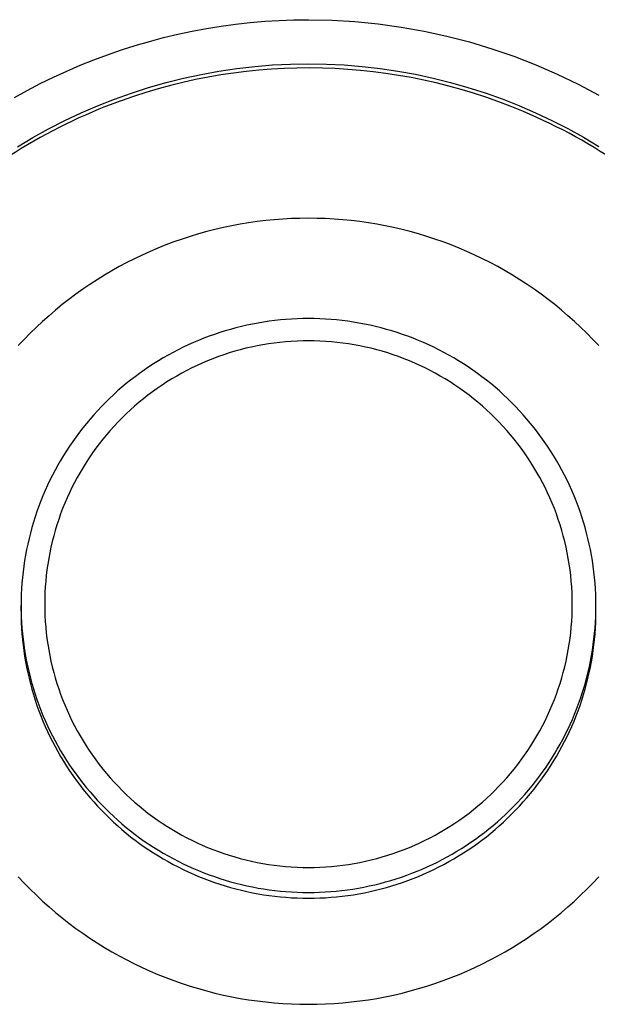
# Model space of a CAD drawing. Header units: millimetres. Extents: x 6 to 204, y 6 to 291.
# Tile 33 of 43: x 130.26 to 135.15, y 214.98 to 223.31. Entities that reach past the tile are written whole.
import ezdxf

# ---------------------------------------------------------------- set-up
doc = ezdxf.new("R2010")
doc.units = ezdxf.units.MM
doc.header["$LTSCALE"] = 19.36
doc.layers.get('0').update_dxf_attribs({"linetype": 'CONTINUOUS'})
doc.layers.add('02___PRT_ALL_AXES', color=7, linetype='CONTINUOUS')

msp = doc.modelspace()

# ---------------------------------------------------------------- linework, layer by layer
at = {"color": 7}
for p, q in [((132.3372, 223.2986), (132.4609, 223.3062)), ((132.4609, 223.3062), (132.5846, 223.3108)), ((132.5846, 223.3108), (132.7083, 223.3123)), ((132.7083, 223.3123), (132.9045, 223.3084)), ((132.9045, 223.3084), (133.1008, 223.2967)), ((131.723, 223.215), (131.845, 223.2377)), ((131.845, 223.2377), (131.9675, 223.2575)), ((131.9675, 223.2575), (132.0904, 223.2742)), ((132.0904, 223.2742), (132.2137, 223.2879)), ((132.2137, 223.2879), (132.3372, 223.2986)), ((133.1008, 223.2967), (133.2969, 223.2773)), ((133.2969, 223.2773), (133.4923, 223.2502)), ((133.4923, 223.2502), (133.6867, 223.2155)), ((131.361, 223.1289), (131.4809, 223.1605)), ((131.4809, 223.1605), (131.6016, 223.1893)), ((131.6016, 223.1893), (131.723, 223.215)), ((133.6867, 223.2155), (133.8798, 223.1734)), ((133.8798, 223.1734), (134.0712, 223.1238)), ((131.0066, 223.0162), (131.1238, 223.0566)), ((131.1238, 223.0566), (131.2419, 223.0942)), ((131.2419, 223.0942), (131.361, 223.1289)), ((134.0712, 223.1238), (134.2605, 223.0667)), ((134.2605, 223.0667), (134.4475, 223.0024)), ((130.7754, 222.9267), (130.8904, 222.9728)), ((130.8904, 222.9728), (131.0066, 223.0162)), ((134.4475, 223.0024), (134.6317, 222.9307)), ((130.6615, 222.8777), (130.7754, 222.9267)), ((131.95, 222.8767), (132.101, 222.8991)), ((132.101, 222.8991), (132.2525, 222.9167)), ((132.2525, 222.9167), (132.4043, 222.9292)), ((132.4043, 222.9292), (132.5562, 222.9368)), ((132.5562, 222.9368), (132.708, 222.9393)), ((132.708, 222.9393), (132.8594, 222.9368)), ((132.8594, 222.9368), (133.011, 222.9293)), ((133.011, 222.9293), (133.1624, 222.9168)), ((133.1624, 222.9168), (133.3135, 222.8994)), ((133.3135, 222.8994), (133.4641, 222.877)), ((134.6317, 222.9307), (134.8128, 222.8519)), ((130.4375, 222.7714), (130.5489, 222.8259)), ((130.5489, 222.8259), (130.6615, 222.8777)), ((131.5017, 222.7801), (131.6501, 222.8171)), ((131.6501, 222.8171), (131.7996, 222.8493)), ((131.7996, 222.8493), (131.95, 222.8767)), ((133.4641, 222.877), (133.6141, 222.8498)), ((133.6141, 222.8498), (133.7632, 222.8177)), ((133.7632, 222.8177), (133.9113, 222.7809)), ((134.8128, 222.8519), (134.9907, 222.766)), ((130.3276, 222.7141), (130.4375, 222.7714)), ((131.2088, 222.6916), (131.3546, 222.7382)), ((131.3546, 222.7382), (131.5017, 222.7801)), ((133.9113, 222.7809), (134.0581, 222.7392)), ((134.0581, 222.7392), (134.2035, 222.6928)), ((134.9907, 222.766), (135.1649, 222.6732)), ((130.2191, 222.6542), (130.3276, 222.7141)), ((130.9225, 222.5841), (131.0647, 222.6402)), ((131.0647, 222.6402), (131.2088, 222.6916)), ((134.2035, 222.6928), (134.3473, 222.6416)), ((134.3473, 222.6416), (134.4892, 222.5858)), ((130.7822, 222.5233), (130.9225, 222.5841)), ((134.4892, 222.5858), (134.6292, 222.5252)), ((130.6441, 222.458), (130.7822, 222.5233)), ((134.6292, 222.5252), (134.767, 222.4602)), ((130.5082, 222.3881), (130.6441, 222.458)), ((134.767, 222.4602), (134.9026, 222.3906)), ((134.9026, 222.3906), (135.0358, 222.3167)), ((130.2438, 222.2353), (130.3747, 222.3139)), ((130.3747, 222.3139), (130.5082, 222.3881)), ((135.0358, 222.3167), (135.1665, 222.2384)), ((132.0583, 221.5675), (131.9872, 221.5526)), ((132.1297, 221.5808), (132.0583, 221.5675)), ((132.2014, 221.5926), (132.1297, 221.5808)), ((132.2733, 221.6029), (132.2014, 221.5926)), ((132.3454, 221.6115), (132.2733, 221.6029)), ((132.4177, 221.6187), (132.3454, 221.6115)), ((132.4902, 221.6242), (132.4177, 221.6187)), ((132.5627, 221.6281), (132.4902, 221.6242)), ((132.6353, 221.6305), (132.5627, 221.6281)), ((132.708, 221.6313), (132.6353, 221.6305)), ((132.7806, 221.6305), (132.708, 221.6313)), ((132.8533, 221.6281), (132.7806, 221.6305)), ((132.9258, 221.6242), (132.8533, 221.6281)), ((132.9982, 221.6187), (132.9258, 221.6242)), ((133.0705, 221.6115), (132.9982, 221.6187)), ((133.1427, 221.6029), (133.0705, 221.6115)), ((133.2146, 221.5926), (133.1427, 221.6029)), ((133.2863, 221.5808), (133.2146, 221.5926)), ((133.3577, 221.5675), (133.2863, 221.5808)), ((133.4288, 221.5526), (133.3577, 221.5675)), ((131.7065, 221.4776), (131.6374, 221.455)), ((131.776, 221.4986), (131.7065, 221.4776)), ((131.846, 221.5181), (131.776, 221.4986)), ((131.9164, 221.5361), (131.846, 221.5181)), ((131.9872, 221.5526), (131.9164, 221.5361)), ((133.4996, 221.5361), (133.4288, 221.5526)), ((133.57, 221.5181), (133.4996, 221.5361)), ((133.64, 221.4986), (133.57, 221.5181)), ((133.7095, 221.4776), (133.64, 221.4986)), ((133.7786, 221.455), (133.7095, 221.4776)), ((131.5008, 221.4055), (131.4334, 221.3785)), ((131.5689, 221.431), (131.5008, 221.4055)), ((131.6374, 221.455), (131.5689, 221.431)), ((133.8471, 221.431), (133.7786, 221.455)), ((133.9151, 221.4055), (133.8471, 221.431)), ((133.9826, 221.3785), (133.9151, 221.4055)), ((131.3003, 221.3201), (131.2348, 221.2887)), ((131.3665, 221.35), (131.3003, 221.3201)), ((131.4334, 221.3785), (131.3665, 221.35)), ((134.0494, 221.35), (133.9826, 221.3785)), ((134.1156, 221.3201), (134.0494, 221.35)), ((134.1812, 221.2887), (134.1156, 221.3201)), ((131.17, 221.2559), (131.1058, 221.2218)), ((131.2348, 221.2887), (131.17, 221.2559)), ((134.246, 221.2559), (134.1812, 221.2887)), ((134.3101, 221.2218), (134.246, 221.2559)), ((130.9799, 221.1493), (130.9182, 221.111)), ((131.0425, 221.1862), (130.9799, 221.1493)), ((131.1058, 221.2218), (131.0425, 221.1862)), ((134.3735, 221.1862), (134.3101, 221.2218)), ((134.4361, 221.1493), (134.3735, 221.1862)), ((134.4978, 221.111), (134.4361, 221.1493)), ((130.8573, 221.0714), (130.7973, 221.0304)), ((130.9182, 221.111), (130.8573, 221.0714)), ((134.5587, 221.0714), (134.4978, 221.111)), ((134.6187, 221.0304), (134.5587, 221.0714)), ((130.7382, 220.9882), (130.68, 220.9447)), ((130.7973, 221.0304), (130.7382, 220.9882)), ((134.6778, 220.9882), (134.6187, 221.0304)), ((134.736, 220.9447), (134.6778, 220.9882)), ((130.6228, 220.8999), (130.5665, 220.8539)), ((130.68, 220.9447), (130.6228, 220.8999)), ((134.7932, 220.8999), (134.736, 220.9447)), ((134.8494, 220.8539), (134.7932, 220.8999)), ((130.5113, 220.8066), (130.4572, 220.7582)), ((130.5665, 220.8539), (130.5113, 220.8066)), ((134.9046, 220.8066), (134.8494, 220.8539)), ((134.9588, 220.7582), (134.9046, 220.8066)), ((130.4572, 220.7582), (130.4041, 220.7086)), ((132.1869, 220.7255), (132.1404, 220.7148)), ((132.2337, 220.7353), (132.1869, 220.7255)), ((132.2806, 220.7441), (132.2337, 220.7353)), ((132.3277, 220.752), (132.2806, 220.7441)), ((132.375, 220.759), (132.3277, 220.752)), ((132.4223, 220.765), (132.375, 220.759)), ((132.4698, 220.7702), (132.4223, 220.765)), ((132.5174, 220.7744), (132.4698, 220.7702)), ((132.565, 220.7776), (132.5174, 220.7744)), ((132.6126, 220.78), (132.565, 220.7776)), ((132.6603, 220.7814), (132.6126, 220.78)), ((132.708, 220.7819), (132.6603, 220.7814)), ((132.7557, 220.7814), (132.708, 220.7819)), ((132.8033, 220.78), (132.7557, 220.7814)), ((132.851, 220.7776), (132.8033, 220.78)), ((132.8986, 220.7744), (132.851, 220.7776)), ((132.9462, 220.7702), (132.8986, 220.7744)), ((132.9937, 220.765), (132.9462, 220.7702)), ((133.041, 220.759), (132.9937, 220.765)), ((133.0883, 220.752), (133.041, 220.759)), ((133.1354, 220.7441), (133.0883, 220.752)), ((133.1823, 220.7353), (133.1354, 220.7441)), ((133.2291, 220.7255), (133.1823, 220.7353)), ((133.2756, 220.7148), (133.2291, 220.7255)), ((135.0119, 220.7086), (134.9588, 220.7582)), ((130.3521, 220.6579), (130.3012, 220.606)), ((130.4041, 220.7086), (130.3521, 220.6579)), ((131.9113, 220.648), (131.8664, 220.6319)), ((131.9566, 220.6631), (131.9113, 220.648)), ((132.0022, 220.6774), (131.9566, 220.6631)), ((132.048, 220.6908), (132.0022, 220.6774)), ((132.0941, 220.7033), (132.048, 220.6908)), ((132.1404, 220.7148), (132.0941, 220.7033)), ((133.3219, 220.7033), (133.2756, 220.7148)), ((133.368, 220.6908), (133.3219, 220.7033)), ((133.4138, 220.6774), (133.368, 220.6908)), ((133.4594, 220.6631), (133.4138, 220.6774)), ((133.5046, 220.648), (133.4594, 220.6631)), ((133.5496, 220.6319), (133.5046, 220.648)), ((135.0639, 220.6579), (135.0119, 220.7086)), ((135.1148, 220.606), (135.0639, 220.6579)), ((130.3012, 220.606), (130.2514, 220.5531)), ((131.69, 220.559), (131.6468, 220.5387)), ((131.7335, 220.5786), (131.69, 220.559)), ((131.7775, 220.5972), (131.7335, 220.5786)), ((131.8218, 220.615), (131.7775, 220.5972)), ((131.8664, 220.6319), (131.8218, 220.615)), ((132.3205, 220.5602), (132.2727, 220.5512)), ((132.3686, 220.5681), (132.3205, 220.5602)), ((132.4168, 220.575), (132.3686, 220.5681)), ((132.4652, 220.5808), (132.4168, 220.575)), ((132.5136, 220.5855), (132.4652, 220.5808)), ((132.5622, 220.5892), (132.5136, 220.5855)), ((132.6108, 220.5919), (132.5622, 220.5892)), ((132.6594, 220.5935), (132.6108, 220.5919)), ((132.708, 220.594), (132.6594, 220.5935)), ((132.7566, 220.5935), (132.708, 220.594)), ((132.8052, 220.5919), (132.7566, 220.5935)), ((132.8538, 220.5892), (132.8052, 220.5919)), ((132.9023, 220.5855), (132.8538, 220.5892)), ((132.9508, 220.5808), (132.9023, 220.5855)), ((132.9992, 220.575), (132.9508, 220.5808)), ((133.0474, 220.5681), (132.9992, 220.575)), ((133.0954, 220.5602), (133.0474, 220.5681)), ((133.1433, 220.5512), (133.0954, 220.5602)), ((133.5942, 220.615), (133.5496, 220.6319)), ((133.6385, 220.5972), (133.5942, 220.615)), ((133.6824, 220.5786), (133.6385, 220.5972)), ((133.726, 220.559), (133.6824, 220.5786)), ((133.7692, 220.5387), (133.726, 220.559)), ((135.1645, 220.5531), (135.1148, 220.606)), ((131.5198, 220.4725), (131.4783, 220.4489)), ((131.5617, 220.4954), (131.5198, 220.4725)), ((131.604, 220.5175), (131.5617, 220.4954)), ((131.6468, 220.5387), (131.604, 220.5175)), ((131.9907, 220.4759), (131.9448, 220.4598)), ((132.037, 220.491), (131.9907, 220.4759)), ((132.0835, 220.5051), (132.037, 220.491)), ((132.1304, 220.5182), (132.0835, 220.5051)), ((132.1776, 220.5302), (132.1304, 220.5182)), ((132.225, 220.5412), (132.1776, 220.5302)), ((132.2727, 220.5512), (132.225, 220.5412)), ((133.191, 220.5412), (133.1433, 220.5512)), ((133.2384, 220.5302), (133.191, 220.5412)), ((133.2855, 220.5182), (133.2384, 220.5302)), ((133.3324, 220.5051), (133.2855, 220.5182)), ((133.379, 220.491), (133.3324, 220.5051)), ((133.4253, 220.4759), (133.379, 220.491)), ((133.4712, 220.4598), (133.4253, 220.4759)), ((133.8119, 220.5175), (133.7692, 220.5387)), ((133.8543, 220.4954), (133.8119, 220.5175)), ((133.8962, 220.4725), (133.8543, 220.4954)), ((133.9376, 220.4489), (133.8962, 220.4725)), ((131.3969, 220.3991), (131.3569, 220.373)), ((131.4374, 220.4244), (131.3969, 220.3991)), ((131.4783, 220.4489), (131.4374, 220.4244)), ((131.8092, 220.4055), (131.7649, 220.3855)), ((131.854, 220.4246), (131.8092, 220.4055)), ((131.8992, 220.4427), (131.854, 220.4246)), ((131.9448, 220.4598), (131.8992, 220.4427)), ((133.5168, 220.4427), (133.4712, 220.4598)), ((133.562, 220.4246), (133.5168, 220.4427)), ((133.6068, 220.4055), (133.562, 220.4246)), ((133.6511, 220.3855), (133.6068, 220.4055)), ((133.9786, 220.4244), (133.9376, 220.4489)), ((134.0191, 220.3991), (133.9786, 220.4244)), ((134.0591, 220.373), (134.0191, 220.3991)), ((131.2785, 220.3185), (131.2401, 220.2901)), ((131.3174, 220.3461), (131.2785, 220.3185)), ((131.3569, 220.373), (131.3174, 220.3461)), ((131.6346, 220.3196), (131.5921, 220.2958)), ((131.6775, 220.3425), (131.6346, 220.3196)), ((131.721, 220.3645), (131.6775, 220.3425)), ((131.7649, 220.3855), (131.721, 220.3645)), ((133.695, 220.3645), (133.6511, 220.3855)), ((133.7385, 220.3425), (133.695, 220.3645)), ((133.7814, 220.3196), (133.7385, 220.3425)), ((133.8239, 220.2958), (133.7814, 220.3196)), ((134.0985, 220.3461), (134.0591, 220.373)), ((134.1375, 220.3185), (134.0985, 220.3461)), ((134.1758, 220.2901), (134.1375, 220.3185)), ((131.1651, 220.2311), (131.1284, 220.2005)), ((131.2023, 220.261), (131.1651, 220.2311)), ((131.2401, 220.2901), (131.2023, 220.261)), ((131.5088, 220.2454), (131.468, 220.2188)), ((131.5502, 220.271), (131.5088, 220.2454)), ((131.5921, 220.2958), (131.5502, 220.271)), ((133.8658, 220.271), (133.8239, 220.2958)), ((133.9072, 220.2454), (133.8658, 220.271)), ((133.948, 220.2188), (133.9072, 220.2454)), ((134.2137, 220.261), (134.1758, 220.2901)), ((134.2509, 220.2311), (134.2137, 220.261)), ((134.2875, 220.2005), (134.2509, 220.2311)), ((131.0924, 220.1692), (131.057, 220.1372)), ((131.1284, 220.2005), (131.0924, 220.1692)), ((131.3882, 220.1631), (131.3492, 220.1339)), ((131.4278, 220.1914), (131.3882, 220.1631)), ((131.468, 220.2188), (131.4278, 220.1914)), ((133.9882, 220.1914), (133.948, 220.2188)), ((134.0278, 220.1631), (133.9882, 220.1914)), ((134.0668, 220.1339), (134.0278, 220.1631)), ((134.3236, 220.1692), (134.2875, 220.2005)), ((134.359, 220.1372), (134.3236, 220.1692)), ((130.9881, 220.0711), (130.9546, 220.037)), ((131.0222, 220.1045), (130.9881, 220.0711)), ((131.057, 220.1372), (131.0222, 220.1045)), ((131.2732, 220.0731), (131.2362, 220.0415)), ((131.3109, 220.1039), (131.2732, 220.0731)), ((131.3492, 220.1339), (131.3109, 220.1039)), ((134.1051, 220.1039), (134.0668, 220.1339)), ((134.1428, 220.0731), (134.1051, 220.1039)), ((134.1798, 220.0415), (134.1428, 220.0731)), ((134.3938, 220.1045), (134.359, 220.1372)), ((134.4279, 220.0711), (134.3938, 220.1045)), ((134.4613, 220.037), (134.4279, 220.0711)), ((130.9218, 220.0024), (130.8897, 219.967)), ((130.9546, 220.037), (130.9218, 220.0024)), ((131.1644, 219.9758), (131.1295, 219.9418)), ((131.1999, 220.009), (131.1644, 219.9758)), ((131.2362, 220.0415), (131.1999, 220.009)), ((134.216, 220.009), (134.1798, 220.0415)), ((134.2516, 219.9758), (134.216, 220.009)), ((134.2865, 219.9418), (134.2516, 219.9758)), ((134.4941, 220.0024), (134.4613, 220.037)), ((134.5262, 219.967), (134.4941, 220.0024)), ((130.8277, 219.8945), (130.7977, 219.8573)), ((130.8583, 219.9311), (130.8277, 219.8945)), ((130.8897, 219.967), (130.8583, 219.9311)), ((131.0954, 219.9071), (131.0621, 219.8716)), ((131.1295, 219.9418), (131.0954, 219.9071)), ((134.3205, 219.9071), (134.2865, 219.9418)), ((134.3539, 219.8716), (134.3205, 219.9071)), ((134.5576, 219.9311), (134.5262, 219.967)), ((134.5883, 219.8945), (134.5576, 219.9311)), ((134.6183, 219.8573), (134.5883, 219.8945)), ((130.7685, 219.8196), (130.74, 219.7813)), ((130.7977, 219.8573), (130.7685, 219.8196)), ((131.0296, 219.8354), (130.9978, 219.7985)), ((131.0621, 219.8716), (131.0296, 219.8354)), ((134.3864, 219.8354), (134.3539, 219.8716)), ((134.4182, 219.7985), (134.3864, 219.8354)), ((134.6475, 219.8196), (134.6183, 219.8573)), ((134.676, 219.7813), (134.6475, 219.8196)), ((130.7122, 219.7424), (130.6853, 219.703)), ((130.74, 219.7813), (130.7122, 219.7424)), ((130.9368, 219.7226), (130.9075, 219.6837)), ((130.9669, 219.7609), (130.9368, 219.7226)), ((130.9978, 219.7985), (130.9669, 219.7609)), ((134.4491, 219.7609), (134.4182, 219.7985)), ((134.4792, 219.7226), (134.4491, 219.7609)), ((134.5085, 219.6837), (134.4792, 219.7226)), ((134.7037, 219.7424), (134.676, 219.7813)), ((134.7307, 219.703), (134.7037, 219.7424)), ((130.6591, 219.6631), (130.6337, 219.6227)), ((130.6853, 219.703), (130.6591, 219.6631)), ((130.8791, 219.6442), (130.8516, 219.6041)), ((130.9075, 219.6837), (130.8791, 219.6442)), ((134.5369, 219.6442), (134.5085, 219.6837)), ((134.5644, 219.6041), (134.5369, 219.6442)), ((134.7569, 219.6631), (134.7307, 219.703)), ((134.7823, 219.6227), (134.7569, 219.6631)), ((130.6091, 219.5818), (130.5854, 219.5404)), ((130.6337, 219.6227), (130.6091, 219.5818)), ((130.8249, 219.5633), (130.7992, 219.522)), ((130.8516, 219.6041), (130.8249, 219.5633)), ((134.5911, 219.5633), (134.5644, 219.6041)), ((134.6168, 219.522), (134.5911, 219.5633)), ((134.8068, 219.5818), (134.7823, 219.6227)), ((134.8306, 219.5404), (134.8068, 219.5818)), ((130.5624, 219.4985), (130.5403, 219.4562)), ((130.5854, 219.5404), (130.5624, 219.4985)), ((130.7743, 219.4802), (130.7504, 219.4378)), ((130.7992, 219.522), (130.7743, 219.4802)), ((134.6417, 219.4802), (134.6168, 219.522)), ((134.6656, 219.4378), (134.6417, 219.4802)), ((134.8536, 219.4985), (134.8306, 219.5404)), ((134.8757, 219.4562), (134.8536, 219.4985)), ((130.519, 219.4135), (130.4985, 219.3704)), ((130.5403, 219.4562), (130.519, 219.4135)), ((130.7274, 219.3949), (130.7053, 219.3515)), ((130.7504, 219.4378), (130.7274, 219.3949)), ((134.6886, 219.3949), (134.6656, 219.4378)), ((134.7106, 219.3515), (134.6886, 219.3949)), ((134.897, 219.4135), (134.8757, 219.4562)), ((134.9175, 219.3704), (134.897, 219.4135)), ((130.4789, 219.3268), (130.4602, 219.2829)), ((130.4985, 219.3704), (130.4789, 219.3268)), ((130.6842, 219.3076), (130.6641, 219.2633)), ((130.7053, 219.3515), (130.6842, 219.3076)), ((134.7317, 219.3076), (134.7106, 219.3515)), ((134.7519, 219.2633), (134.7317, 219.3076)), ((134.9371, 219.3268), (134.9175, 219.3704)), ((134.9558, 219.2829), (134.9371, 219.3268)), ((130.4423, 219.2387), (130.4253, 219.1941)), ((130.4602, 219.2829), (130.4423, 219.2387)), ((130.6641, 219.2633), (130.6449, 219.2185)), ((134.771, 219.2185), (134.7519, 219.2633)), ((134.9737, 219.2387), (134.9558, 219.2829)), ((134.9907, 219.1941), (134.9737, 219.2387)), ((130.4092, 219.1492), (130.3939, 219.1039)), ((130.4253, 219.1941), (130.4092, 219.1492)), ((130.6268, 219.1734), (130.6096, 219.1278)), ((130.6449, 219.2185), (130.6268, 219.1734)), ((134.7892, 219.1734), (134.771, 219.2185)), ((134.8064, 219.1278), (134.7892, 219.1734)), ((135.0068, 219.1492), (134.9907, 219.1941)), ((135.022, 219.1039), (135.0068, 219.1492)), ((130.3796, 219.0584), (130.3662, 219.0126)), ((130.3939, 219.1039), (130.3796, 219.0584)), ((130.5934, 219.0819), (130.5782, 219.0357)), ((130.6096, 219.1278), (130.5934, 219.0819)), ((134.8226, 219.0819), (134.8064, 219.1278)), ((134.8378, 219.0357), (134.8226, 219.0819)), ((135.0364, 219.0584), (135.022, 219.1039)), ((135.0498, 219.0126), (135.0364, 219.0584)), ((130.3662, 219.0126), (130.3536, 218.9665)), ((130.564, 218.9891), (130.5509, 218.9422)), ((130.5782, 219.0357), (130.564, 218.9891)), ((134.8519, 218.9891), (134.8378, 219.0357)), ((134.8651, 218.9422), (134.8519, 218.9891)), ((135.0623, 218.9665), (135.0498, 219.0126)), ((130.342, 218.9202), (130.3313, 218.8737)), ((130.3536, 218.9665), (130.342, 218.9202)), ((130.5388, 218.8951), (130.5277, 218.8477)), ((130.5509, 218.9422), (130.5388, 218.8951)), ((134.8772, 218.8951), (134.8651, 218.9422)), ((134.8883, 218.8477), (134.8772, 218.8951)), ((135.074, 218.9202), (135.0623, 218.9665)), ((135.0847, 218.8737), (135.074, 218.9202)), ((130.3215, 218.8269), (130.3126, 218.78)), ((130.3313, 218.8737), (130.3215, 218.8269)), ((130.5277, 218.8477), (130.5177, 218.8001)), ((134.8983, 218.8001), (134.8883, 218.8477)), ((135.0945, 218.8269), (135.0847, 218.8737)), ((135.1034, 218.78), (135.0945, 218.8269)), ((130.3047, 218.7329), (130.2977, 218.6857)), ((130.3126, 218.78), (130.3047, 218.7329)), ((130.5087, 218.7522), (130.5007, 218.7042)), ((130.5177, 218.8001), (130.5087, 218.7522)), ((134.9073, 218.7522), (134.8983, 218.8001)), ((134.9153, 218.7042), (134.9073, 218.7522)), ((135.1113, 218.7329), (135.1034, 218.78)), ((135.1183, 218.6857), (135.1113, 218.7329)), ((130.2916, 218.6383), (130.2864, 218.5908)), ((130.2977, 218.6857), (130.2916, 218.6383)), ((130.4938, 218.656), (130.488, 218.6077)), ((130.5007, 218.7042), (130.4938, 218.656)), ((134.9222, 218.656), (134.9153, 218.7042)), ((134.928, 218.6077), (134.9222, 218.656)), ((135.1244, 218.6383), (135.1183, 218.6857)), ((135.1296, 218.5908), (135.1244, 218.6383)), ((130.2864, 218.5908), (130.2822, 218.5433)), ((130.4832, 218.5592), (130.4795, 218.5107)), ((130.488, 218.6077), (130.4832, 218.5592)), ((134.9328, 218.5592), (134.928, 218.6077)), ((134.9365, 218.5107), (134.9328, 218.5592)), ((135.1338, 218.5433), (135.1296, 218.5908)), ((130.2789, 218.4956), (130.2765, 218.448)), ((130.2822, 218.5433), (130.2789, 218.4956)), ((130.4795, 218.5107), (130.4768, 218.4621)), ((134.9392, 218.4621), (134.9365, 218.5107)), ((135.1371, 218.4956), (135.1338, 218.5433)), ((135.1394, 218.448), (135.1371, 218.4956)), ((130.2751, 218.4003), (130.2747, 218.3526)), ((130.2765, 218.448), (130.2751, 218.4003)), ((130.4752, 218.4134), (130.4747, 218.3648)), ((130.4768, 218.4621), (130.4752, 218.4134)), ((134.9408, 218.4134), (134.9392, 218.4621)), ((134.9413, 218.3648), (134.9408, 218.4134)), ((135.1409, 218.4003), (135.1394, 218.448)), ((135.1413, 218.3526), (135.1409, 218.4003)), ((130.2747, 218.3526), (130.2751, 218.305)), ((130.2751, 218.305), (130.2765, 218.2573)), ((130.4747, 218.3648), (130.4752, 218.3161)), ((130.4752, 218.3161), (130.4768, 218.2674)), ((134.9392, 218.2674), (134.9408, 218.3161)), ((134.9408, 218.3161), (134.9413, 218.3648)), ((130.2765, 218.2573), (130.2789, 218.2096)), ((130.4768, 218.2674), (130.4795, 218.2188)), ((134.9365, 218.2188), (134.9392, 218.2674)), ((135.1371, 218.2103), (135.1394, 218.2574)), ((135.1394, 218.2574), (135.1408, 218.3044)), ((130.2789, 218.2096), (130.2822, 218.162)), ((130.2822, 218.162), (130.2864, 218.1145)), ((130.4795, 218.2188), (130.4832, 218.1703)), ((130.4832, 218.1703), (130.488, 218.1219)), ((134.928, 218.1219), (134.9328, 218.1703)), ((134.9328, 218.1703), (134.9365, 218.2188)), ((135.1298, 218.1164), (135.1339, 218.1633)), ((135.1339, 218.1633), (135.1371, 218.2103)), ((130.2864, 218.1145), (130.2916, 218.067)), ((130.2916, 218.067), (130.2977, 218.0196)), ((130.488, 218.1219), (130.4938, 218.0735)), ((130.4938, 218.0735), (130.5007, 218.0253)), ((134.9153, 218.0253), (134.9222, 218.0735)), ((134.9222, 218.0735), (134.928, 218.1219)), ((135.1187, 218.0227), (135.1247, 218.0695)), ((135.1247, 218.0695), (135.1298, 218.1164)), ((130.2977, 218.0196), (130.3047, 217.9724)), ((130.3047, 217.9724), (130.3126, 217.9253)), ((130.5007, 218.0253), (130.5087, 217.9773)), ((130.5087, 217.9773), (130.5177, 217.9295)), ((134.8983, 217.9295), (134.9073, 217.9773)), ((134.9073, 217.9773), (134.9153, 218.0253)), ((135.1041, 217.9296), (135.1119, 217.9761)), ((135.1119, 217.9761), (135.1187, 218.0227)), ((130.3126, 217.9253), (130.3215, 217.8784)), ((130.5177, 217.9295), (130.5277, 217.8819)), ((134.8883, 217.8819), (134.8983, 217.9295)), ((135.0954, 217.8832), (135.1041, 217.9296)), ((130.3215, 217.8784), (130.3313, 217.8316)), ((130.3313, 217.8316), (130.342, 217.7851)), ((130.5277, 217.8819), (130.5388, 217.8345)), ((130.5388, 217.8345), (130.5509, 217.7873)), ((134.8651, 217.7873), (134.8772, 217.8345)), ((134.8772, 217.8345), (134.8883, 217.8819)), ((135.0754, 217.7911), (135.0859, 217.8371)), ((135.0859, 217.8371), (135.0954, 217.8832)), ((130.342, 217.7851), (130.3536, 217.7388)), ((130.3536, 217.7388), (130.3662, 217.6928)), ((130.5509, 217.7873), (130.564, 217.7404)), ((130.564, 217.7404), (130.5782, 217.6939)), ((134.8378, 217.6939), (134.8519, 217.7404)), ((134.8519, 217.7404), (134.8651, 217.7873)), ((135.0518, 217.6998), (135.064, 217.7453)), ((135.064, 217.7453), (135.0754, 217.7911)), ((130.3662, 217.6928), (130.3796, 217.647)), ((130.3796, 217.647), (130.394, 217.6014)), ((130.5782, 217.6939), (130.5934, 217.6476)), ((130.5934, 217.6476), (130.6096, 217.6017)), ((134.8064, 217.6017), (134.8226, 217.6476)), ((134.8226, 217.6476), (134.8378, 217.6939)), ((135.0246, 217.6096), (135.0386, 217.6546)), ((135.0386, 217.6546), (135.0518, 217.6998)), ((130.394, 217.6014), (130.4092, 217.5562)), ((130.4092, 217.5562), (130.4253, 217.5113)), ((130.6096, 217.6017), (130.6268, 217.5562)), ((130.6268, 217.5562), (130.6449, 217.511)), ((134.771, 217.511), (134.7892, 217.5562)), ((134.7892, 217.5562), (134.8064, 217.6017)), ((134.994, 217.5204), (135.0098, 217.5648)), ((135.0098, 217.5648), (135.0246, 217.6096)), ((130.4253, 217.5113), (130.4423, 217.4667)), ((130.6449, 217.511), (130.6641, 217.4663)), ((134.7519, 217.4663), (134.771, 217.511)), ((134.96, 217.4325), (134.9774, 217.4763)), ((134.9774, 217.4763), (134.994, 217.5204)), ((130.4423, 217.4667), (130.4602, 217.4224)), ((130.4602, 217.4224), (130.4789, 217.3785)), ((130.6641, 217.4663), (130.6842, 217.4219)), ((130.6842, 217.4219), (130.7053, 217.3781)), ((134.7106, 217.3781), (134.7317, 217.4219)), ((134.7317, 217.4219), (134.7519, 217.4663)), ((134.9225, 217.3461), (134.9417, 217.3891)), ((134.9417, 217.3891), (134.96, 217.4325)), ((130.4789, 217.3785), (130.4985, 217.335)), ((130.4985, 217.335), (130.519, 217.2919)), ((130.7053, 217.3781), (130.7274, 217.3347)), ((130.7274, 217.3347), (130.7504, 217.2918)), ((134.6656, 217.2918), (134.6886, 217.3347)), ((134.6886, 217.3347), (134.7106, 217.3781)), ((134.9025, 217.3034), (134.9225, 217.3461)), ((130.519, 217.2919), (130.5403, 217.2492)), ((130.5403, 217.2492), (130.5624, 217.2069)), ((130.7504, 217.2918), (130.7743, 217.2494)), ((130.7743, 217.2494), (130.7992, 217.2075)), ((134.6168, 217.2075), (134.6417, 217.2494)), ((134.6417, 217.2494), (134.6656, 217.2918)), ((134.8601, 217.2192), (134.8817, 217.2611)), ((134.8817, 217.2611), (134.9025, 217.3034)), ((130.5624, 217.2069), (130.5854, 217.165)), ((130.5854, 217.165), (130.6092, 217.1236)), ((130.7992, 217.2075), (130.8249, 217.1662)), ((130.8249, 217.1662), (130.8516, 217.1255)), ((134.5644, 217.1255), (134.5911, 217.1662)), ((134.5911, 217.1662), (134.6168, 217.2075)), ((134.8144, 217.1367), (134.8377, 217.1778)), ((134.8377, 217.1778), (134.8601, 217.2192)), ((130.6092, 217.1236), (130.6338, 217.0827)), ((130.6338, 217.0827), (130.6592, 217.0423)), ((130.8516, 217.1255), (130.8791, 217.0854)), ((130.8791, 217.0854), (130.9075, 217.0458)), ((134.5085, 217.0458), (134.5369, 217.0854)), ((134.5369, 217.0854), (134.5644, 217.1255)), ((134.7401, 217.0165), (134.7656, 217.0561)), ((134.7656, 217.0561), (134.7904, 217.0962)), ((134.7904, 217.0962), (134.8144, 217.1367)), ((130.6592, 217.0423), (130.6853, 217.0024)), ((130.6853, 217.0024), (130.7123, 216.963)), ((130.9075, 217.0458), (130.9368, 217.0069)), ((130.9368, 217.0069), (130.9669, 216.9687)), ((134.4491, 216.9687), (134.4792, 217.0069)), ((134.4792, 217.0069), (134.5085, 217.0458)), ((134.6866, 216.9389), (134.7137, 216.9774)), ((134.7137, 216.9774), (134.7401, 217.0165)), ((130.7123, 216.963), (130.74, 216.9241)), ((130.74, 216.9241), (130.7685, 216.8858)), ((130.9669, 216.9687), (130.9978, 216.9311)), ((130.9978, 216.9311), (131.0296, 216.8942)), ((131.0296, 216.8942), (131.0621, 216.858)), ((134.3539, 216.858), (134.3864, 216.8942)), ((134.3864, 216.8942), (134.4182, 216.9311)), ((134.4182, 216.9311), (134.4491, 216.9687)), ((134.6302, 216.8634), (134.6588, 216.9008)), ((134.6588, 216.9008), (134.6866, 216.9389)), ((130.7685, 216.8858), (130.7977, 216.8481)), ((130.7977, 216.8481), (130.8277, 216.8109)), ((130.8277, 216.8109), (130.8584, 216.7744)), ((131.0621, 216.858), (131.0954, 216.8225)), ((131.0954, 216.8225), (131.1295, 216.7877)), ((134.2865, 216.7877), (134.3205, 216.8225)), ((134.3205, 216.8225), (134.3539, 216.858)), ((134.5709, 216.7901), (134.6009, 216.8264)), ((134.6009, 216.8264), (134.6302, 216.8634)), ((130.8584, 216.7744), (130.8898, 216.7384)), ((130.8898, 216.7384), (130.9219, 216.7031)), ((131.1295, 216.7877), (131.1644, 216.7538)), ((131.1644, 216.7538), (131.1999, 216.7205)), ((134.216, 216.7205), (134.2516, 216.7538)), ((134.2516, 216.7538), (134.2865, 216.7877)), ((134.5088, 216.7192), (134.5402, 216.7543)), ((134.5402, 216.7543), (134.5709, 216.7901)), ((130.9219, 216.7031), (130.9547, 216.6684)), ((130.9547, 216.6684), (130.9882, 216.6344)), ((131.1999, 216.7205), (131.2362, 216.6881)), ((131.2362, 216.6881), (131.2732, 216.6564)), ((131.2732, 216.6564), (131.3109, 216.6256)), ((134.1051, 216.6256), (134.1428, 216.6564)), ((134.1428, 216.6564), (134.1798, 216.6881)), ((134.1798, 216.6881), (134.216, 216.7205)), ((134.4107, 216.6174), (134.444, 216.6507)), ((134.444, 216.6507), (134.4768, 216.6846)), ((134.4768, 216.6846), (134.5088, 216.7192)), ((130.9882, 216.6344), (131.0223, 216.601)), ((131.0223, 216.601), (131.0571, 216.5683)), ((131.0571, 216.5683), (131.0925, 216.5363)), ((131.3109, 216.6256), (131.3492, 216.5956)), ((131.3492, 216.5956), (131.3882, 216.5665)), ((131.3882, 216.5665), (131.4278, 216.5381)), ((133.9882, 216.5381), (134.0278, 216.5665)), ((134.0278, 216.5665), (134.0668, 216.5956)), ((134.0668, 216.5956), (134.1051, 216.6256)), ((134.342, 216.5529), (134.3766, 216.5848)), ((134.3766, 216.5848), (134.4107, 216.6174)), ((131.0925, 216.5363), (131.1285, 216.505)), ((131.1285, 216.505), (131.1652, 216.4744)), ((131.1652, 216.4744), (131.2024, 216.4446)), ((131.4278, 216.5381), (131.468, 216.5107)), ((131.468, 216.5107), (131.5088, 216.4842)), ((131.5088, 216.4842), (131.5502, 216.4585)), ((133.8658, 216.4585), (133.9072, 216.4842)), ((133.9072, 216.4842), (133.948, 216.5107)), ((133.948, 216.5107), (133.9882, 216.5381)), ((134.2344, 216.4611), (134.2709, 216.491)), ((134.2709, 216.491), (134.3067, 216.5216)), ((134.3067, 216.5216), (134.342, 216.5529)), ((131.2024, 216.4446), (131.2402, 216.4154)), ((131.2402, 216.4154), (131.2786, 216.387)), ((131.5502, 216.4585), (131.5921, 216.4338)), ((131.5921, 216.4338), (131.6346, 216.4099)), ((131.6346, 216.4099), (131.6775, 216.387)), ((133.7385, 216.387), (133.7814, 216.4099)), ((133.7814, 216.4099), (133.8239, 216.4338)), ((133.8239, 216.4338), (133.8658, 216.4585)), ((134.1217, 216.3758), (134.1598, 216.4035)), ((134.1598, 216.4035), (134.1974, 216.432)), ((134.1974, 216.432), (134.2344, 216.4611)), ((131.2786, 216.387), (131.3175, 216.3594)), ((131.3175, 216.3594), (131.357, 216.3325)), ((131.357, 216.3325), (131.397, 216.3065)), ((131.397, 216.3065), (131.4374, 216.2812)), ((131.6775, 216.387), (131.721, 216.3651)), ((131.721, 216.3651), (131.7649, 216.3441)), ((131.7649, 216.3441), (131.8092, 216.324)), ((131.8092, 216.324), (131.854, 216.305)), ((131.854, 216.305), (131.8992, 216.2869)), ((133.5168, 216.2869), (133.562, 216.305)), ((133.562, 216.305), (133.6068, 216.324)), ((133.6068, 216.324), (133.6511, 216.3441)), ((133.6511, 216.3441), (133.695, 216.3651)), ((133.695, 216.3651), (133.7385, 216.387)), ((134.0043, 216.2971), (134.0439, 216.3226)), ((134.0439, 216.3226), (134.0831, 216.3488)), ((134.0831, 216.3488), (134.1217, 216.3758)), ((131.4374, 216.2812), (131.4784, 216.2567)), ((131.4784, 216.2567), (131.5199, 216.233)), ((131.5199, 216.233), (131.5618, 216.2102)), ((131.8992, 216.2869), (131.9448, 216.2698)), ((131.9448, 216.2698), (131.9907, 216.2537)), ((131.9907, 216.2537), (132.037, 216.2386)), ((132.037, 216.2386), (132.0835, 216.2245)), ((132.0835, 216.2245), (132.1304, 216.2114)), ((133.2855, 216.2114), (133.3324, 216.2245)), ((133.3324, 216.2245), (133.379, 216.2386)), ((133.379, 216.2386), (133.4253, 216.2537)), ((133.4253, 216.2537), (133.4712, 216.2698)), ((133.4712, 216.2698), (133.5168, 216.2869)), ((133.8409, 216.2031), (133.8824, 216.2254)), ((133.8824, 216.2254), (133.9235, 216.2485)), ((133.9235, 216.2485), (133.9641, 216.2724)), ((133.9641, 216.2724), (134.0043, 216.2971)), ((131.5618, 216.2102), (131.6041, 216.1881)), ((131.6041, 216.1881), (131.6469, 216.1669)), ((131.6469, 216.1669), (131.69, 216.1465)), ((131.69, 216.1465), (131.7336, 216.127)), ((132.1304, 216.2114), (132.1776, 216.1993)), ((132.1776, 216.1993), (132.225, 216.1883)), ((132.225, 216.1883), (132.2727, 216.1783)), ((132.2727, 216.1783), (132.3205, 216.1694)), ((132.3205, 216.1694), (132.3686, 216.1615)), ((132.3686, 216.1615), (132.4168, 216.1546)), ((132.4168, 216.1546), (132.4652, 216.1488)), ((132.4652, 216.1488), (132.5136, 216.144)), ((132.5136, 216.144), (132.5622, 216.1403)), ((132.5622, 216.1403), (132.6108, 216.1377)), ((132.6108, 216.1377), (132.6594, 216.1361)), ((132.7566, 216.1361), (132.8052, 216.1377)), ((132.8052, 216.1377), (132.8538, 216.1403)), ((132.8538, 216.1403), (132.9023, 216.144)), ((132.9023, 216.144), (132.9508, 216.1488)), ((132.9508, 216.1488), (132.9992, 216.1546)), ((132.9992, 216.1546), (133.0474, 216.1615)), ((133.0474, 216.1615), (133.0954, 216.1694)), ((133.0954, 216.1694), (133.1433, 216.1783)), ((133.1433, 216.1783), (133.191, 216.1883)), ((133.191, 216.1883), (133.2384, 216.1993)), ((133.2384, 216.1993), (133.2855, 216.2114)), ((133.6708, 216.122), (133.7139, 216.141)), ((133.7139, 216.141), (133.7566, 216.1609)), ((133.7566, 216.1609), (133.799, 216.1816)), ((133.799, 216.1816), (133.8409, 216.2031)), ((130.2514, 216.0552), (130.3012, 216.0022)), ((131.7336, 216.127), (131.7775, 216.1084)), ((131.7775, 216.1084), (131.8218, 216.0906)), ((131.8218, 216.0906), (131.8664, 216.0737)), ((131.8664, 216.0737), (131.9114, 216.0576)), ((131.9114, 216.0576), (131.9567, 216.0425)), ((132.6594, 216.1361), (132.708, 216.1356)), ((132.708, 216.1356), (132.7566, 216.1361)), ((133.4501, 216.0395), (133.4949, 216.0543)), ((133.4949, 216.0543), (133.5393, 216.0699)), ((133.5393, 216.0699), (133.5835, 216.0864)), ((133.5835, 216.0864), (133.6273, 216.1038)), ((133.6273, 216.1038), (133.6708, 216.122)), ((135.1148, 216.0022), (135.1645, 216.0552)), ((130.3012, 216.0022), (130.3521, 215.9503)), ((131.9567, 216.0425), (132.0022, 216.0282)), ((132.0022, 216.0282), (132.048, 216.0148)), ((132.048, 216.0148), (132.0941, 216.0024)), ((132.0941, 216.0024), (132.1404, 215.9908)), ((132.1404, 215.9908), (132.1869, 215.9801)), ((132.1869, 215.9801), (132.2337, 215.9704)), ((133.1764, 215.9692), (133.2225, 215.9787)), ((133.2225, 215.9787), (133.2685, 215.9891)), ((133.2685, 215.9891), (133.3143, 216.0004)), ((133.3143, 216.0004), (133.3598, 216.0126)), ((133.3598, 216.0126), (133.4051, 216.0256)), ((133.4051, 216.0256), (133.4501, 216.0395)), ((135.0639, 215.9503), (135.1148, 216.0022)), ((130.3521, 215.9503), (130.4041, 215.8996)), ((130.4041, 215.8996), (130.4572, 215.85)), ((132.2337, 215.9704), (132.2806, 215.9615)), ((132.2806, 215.9615), (132.3277, 215.9536)), ((132.3277, 215.9536), (132.375, 215.9467)), ((132.375, 215.9467), (132.4223, 215.9406)), ((132.4223, 215.9406), (132.4698, 215.9355)), ((132.4698, 215.9355), (132.5174, 215.9313)), ((132.5174, 215.9313), (132.565, 215.928)), ((132.565, 215.928), (132.6127, 215.9257)), ((132.6127, 215.9257), (132.6603, 215.9243)), ((132.6603, 215.9243), (132.708, 215.9238)), ((132.708, 215.9238), (132.7551, 215.9242)), ((132.7551, 215.9242), (132.8021, 215.9256)), ((132.8021, 215.9256), (132.8492, 215.9279)), ((132.8492, 215.9279), (132.8962, 215.9311)), ((132.8962, 215.9311), (132.9432, 215.9352)), ((132.9432, 215.9352), (132.99, 215.9402)), ((132.99, 215.9402), (133.0368, 215.9461)), ((133.0368, 215.9461), (133.0835, 215.9529)), ((133.0835, 215.9529), (133.13, 215.9606)), ((133.13, 215.9606), (133.1764, 215.9692)), ((134.9588, 215.85), (135.0119, 215.8996)), ((135.0119, 215.8996), (135.0639, 215.9503)), ((130.4572, 215.85), (130.5113, 215.8016)), ((134.9046, 215.8016), (134.9588, 215.85)), ((130.5113, 215.8016), (130.5665, 215.7544)), ((130.5665, 215.7544), (130.6228, 215.7084)), ((134.7932, 215.7084), (134.8494, 215.7544)), ((134.8494, 215.7544), (134.9046, 215.8016)), ((130.6228, 215.7084), (130.68, 215.6636)), ((130.68, 215.6636), (130.7382, 215.62)), ((134.6778, 215.62), (134.736, 215.6636)), ((134.736, 215.6636), (134.7932, 215.7084)), ((130.7382, 215.62), (130.7973, 215.5778)), ((130.7973, 215.5778), (130.8573, 215.5369)), ((134.5587, 215.5369), (134.6187, 215.5778)), ((134.6187, 215.5778), (134.6778, 215.62)), ((130.8573, 215.5369), (130.9182, 215.4972)), ((130.9182, 215.4972), (130.9799, 215.459)), ((134.4361, 215.459), (134.4978, 215.4972)), ((134.4978, 215.4972), (134.5587, 215.5369)), ((130.9799, 215.459), (131.0425, 215.422)), ((131.0425, 215.422), (131.1058, 215.3865)), ((134.3101, 215.3865), (134.3735, 215.422)), ((134.3735, 215.422), (134.4361, 215.459)), ((131.1058, 215.3865), (131.17, 215.3523)), ((131.17, 215.3523), (131.2348, 215.3195)), ((131.2348, 215.3195), (131.3003, 215.2882)), ((134.1156, 215.2882), (134.1812, 215.3195)), ((134.1812, 215.3195), (134.246, 215.3523)), ((134.246, 215.3523), (134.3101, 215.3865)), ((131.3003, 215.2882), (131.3665, 215.2582)), ((131.3665, 215.2582), (131.4334, 215.2298)), ((131.4334, 215.2298), (131.5008, 215.2028)), ((133.9151, 215.2028), (133.9826, 215.2298)), ((133.9826, 215.2298), (134.0494, 215.2582)), ((134.0494, 215.2582), (134.1156, 215.2882)), ((131.5008, 215.2028), (131.5689, 215.1772)), ((131.5689, 215.1772), (131.6374, 215.1532)), ((131.6374, 215.1532), (131.7065, 215.1307)), ((133.7095, 215.1307), (133.7786, 215.1532)), ((133.7786, 215.1532), (133.8471, 215.1772)), ((133.8471, 215.1772), (133.9151, 215.2028)), ((131.7065, 215.1307), (131.776, 215.1096)), ((131.776, 215.1096), (131.846, 215.0901)), ((131.846, 215.0901), (131.9164, 215.0721)), ((131.9164, 215.0721), (131.9872, 215.0557)), ((131.9872, 215.0557), (132.0583, 215.0407)), ((133.3577, 215.0407), (133.4288, 215.0557)), ((133.4288, 215.0557), (133.4996, 215.0721)), ((133.4996, 215.0721), (133.57, 215.0901)), ((133.57, 215.0901), (133.64, 215.1096)), ((133.64, 215.1096), (133.7095, 215.1307)), ((132.0583, 215.0407), (132.1297, 215.0274)), ((132.1297, 215.0274), (132.2014, 215.0156)), ((132.2014, 215.0156), (132.2733, 215.0053)), ((132.2733, 215.0053), (132.3454, 214.9967)), ((132.3454, 214.9967), (132.4177, 214.9896)), ((132.4177, 214.9896), (132.4902, 214.984)), ((132.4902, 214.984), (132.5627, 214.9801)), ((132.5627, 214.9801), (132.6353, 214.9777)), ((132.6353, 214.9777), (132.708, 214.9769)), ((132.708, 214.9769), (132.7806, 214.9777)), ((132.7806, 214.9777), (132.8533, 214.9801)), ((132.8533, 214.9801), (132.9258, 214.984)), ((132.9258, 214.984), (132.9982, 214.9896)), ((132.9982, 214.9896), (133.0705, 214.9967)), ((133.0705, 214.9967), (133.1427, 215.0053)), ((133.1427, 215.0053), (133.2146, 215.0156)), ((133.2146, 215.0156), (133.2863, 215.0274)), ((133.2863, 215.0274), (133.3577, 215.0407))]:
    msp.add_line(p, q, dxfattribs=at)
for centre, radius, start, end in [((132.708, 218.2288), 4.6748, 68.59241, 111.1656), ((132.7053, 218.2355), 4.6675, 111.55284, 135.6905), ((132.7042, 218.2391), 4.6637, 111.16815, 111.55656), ((132.7106, 218.2355), 4.6676, 44.58611, 68.59276), ((132.7211, 218.3526), 2.4202, 358.85789, 359.99984)]:
    msp.add_arc(centre, radius, start, end, dxfattribs=at)
at = {"layer": '02___PRT_ALL_AXES', "color": 7}
for p, q in [((130.2747, 218.3041), (130.2747, 218.3526)), ((135.1413, 218.3041), (135.1413, 218.3526)), ((130.2747, 218.3041), (130.2751, 218.2564)), ((130.2751, 218.2564), (130.2765, 218.2088)), ((135.1394, 218.2088), (135.1409, 218.2564)), ((135.1409, 218.2564), (135.1413, 218.3041)), ((130.2765, 218.2088), (130.2789, 218.1611)), ((130.2789, 218.1611), (130.2822, 218.1135)), ((135.1338, 218.1135), (135.1371, 218.1611)), ((135.1371, 218.1611), (135.1394, 218.2088)), ((130.2822, 218.1135), (130.2864, 218.0659)), ((130.2864, 218.0659), (130.2916, 218.0185)), ((135.1244, 218.0185), (135.1296, 218.0659)), ((135.1296, 218.0659), (135.1338, 218.1135)), ((130.2916, 218.0185), (130.2977, 217.9711)), ((135.1183, 217.9711), (135.1244, 218.0185)), ((130.2977, 217.9711), (130.3047, 217.9239)), ((130.3047, 217.9239), (130.3126, 217.8768)), ((135.1034, 217.8768), (135.1113, 217.9239)), ((135.1113, 217.9239), (135.1183, 217.9711)), ((130.3126, 217.8768), (130.3215, 217.8298)), ((130.3215, 217.8298), (130.3313, 217.7831)), ((135.0847, 217.7831), (135.0945, 217.8298)), ((135.0945, 217.8298), (135.1034, 217.8768)), ((130.3313, 217.7831), (130.342, 217.7366)), ((130.342, 217.7366), (130.3536, 217.6903)), ((135.0623, 217.6903), (135.074, 217.7366)), ((135.074, 217.7366), (135.0847, 217.7831)), ((130.3536, 217.6903), (130.3662, 217.6442)), ((130.3662, 217.6442), (130.3796, 217.5984)), ((135.0364, 217.5984), (135.0498, 217.6442)), ((135.0498, 217.6442), (135.0623, 217.6903)), ((130.3796, 217.5984), (130.394, 217.5529)), ((135.022, 217.5529), (135.0364, 217.5984)), ((130.394, 217.5529), (130.4092, 217.5077)), ((130.4092, 217.5077), (130.4253, 217.4627)), ((134.9907, 217.4627), (135.0068, 217.5077)), ((135.0068, 217.5077), (135.022, 217.5529)), ((130.4253, 217.4627), (130.4423, 217.4182)), ((130.4423, 217.4182), (130.4602, 217.3739)), ((134.9558, 217.3739), (134.9737, 217.4182)), ((134.9737, 217.4182), (134.9907, 217.4627)), ((130.4602, 217.3739), (130.4789, 217.33)), ((130.4789, 217.33), (130.4985, 217.2865)), ((134.9174, 217.2865), (134.937, 217.33)), ((134.937, 217.33), (134.9558, 217.3739)), ((130.4985, 217.2865), (130.519, 217.2434)), ((130.519, 217.2434), (130.5403, 217.2006)), ((134.8757, 217.2006), (134.897, 217.2434)), ((134.897, 217.2434), (134.9174, 217.2865)), ((130.5403, 217.2006), (130.5624, 217.1583)), ((130.5624, 217.1583), (130.5854, 217.1165)), ((134.8306, 217.1165), (134.8535, 217.1583)), ((134.8535, 217.1583), (134.8757, 217.2006)), ((130.5854, 217.1165), (130.6092, 217.0751)), ((130.6092, 217.0751), (130.6338, 217.0342)), ((134.7822, 217.0342), (134.8068, 217.0751)), ((134.8068, 217.0751), (134.8306, 217.1165)), ((130.6338, 217.0342), (130.6592, 216.9938)), ((130.6592, 216.9938), (130.6853, 216.9539)), ((134.7306, 216.9539), (134.7568, 216.9938)), ((134.7568, 216.9938), (134.7822, 217.0342)), ((130.6853, 216.9539), (130.7123, 216.9145)), ((130.7123, 216.9145), (130.74, 216.8756)), ((134.676, 216.8756), (134.7037, 216.9145)), ((134.7037, 216.9145), (134.7306, 216.9539)), ((130.74, 216.8756), (130.7685, 216.8373)), ((130.7685, 216.8373), (130.7977, 216.7996)), ((134.6182, 216.7996), (134.6475, 216.8373)), ((134.6475, 216.8373), (134.676, 216.8756)), ((130.7977, 216.7996), (130.8277, 216.7624)), ((130.8277, 216.7624), (130.8584, 216.7259)), ((130.8584, 216.7259), (130.8898, 216.6899)), ((134.5262, 216.6899), (134.5576, 216.7259)), ((134.5576, 216.7259), (134.5883, 216.7624)), ((134.5883, 216.7624), (134.6182, 216.7996)), ((130.8898, 216.6899), (130.9219, 216.6546)), ((130.9219, 216.6546), (130.9547, 216.6199)), ((134.4613, 216.6199), (134.4941, 216.6546)), ((134.4941, 216.6546), (134.5262, 216.6899)), ((130.9547, 216.6199), (130.9882, 216.5859)), ((130.9882, 216.5859), (131.0223, 216.5525)), ((134.3937, 216.5525), (134.4278, 216.5859)), ((134.4278, 216.5859), (134.4613, 216.6199)), ((131.0223, 216.5525), (131.0571, 216.5198)), ((131.0571, 216.5198), (131.0925, 216.4878)), ((131.0925, 216.4878), (131.1285, 216.4565)), ((134.2875, 216.4565), (134.3235, 216.4878)), ((134.3235, 216.4878), (134.3589, 216.5198)), ((134.3589, 216.5198), (134.3937, 216.5525)), ((131.1285, 216.4565), (131.1652, 216.4259)), ((131.1652, 216.4259), (131.2024, 216.396)), ((131.2024, 216.396), (131.2402, 216.3669)), ((134.1758, 216.3669), (134.2136, 216.396)), ((134.2136, 216.396), (134.2508, 216.4259)), ((134.2508, 216.4259), (134.2875, 216.4565)), ((131.2402, 216.3669), (131.2786, 216.3385)), ((131.2786, 216.3385), (131.3175, 216.3109)), ((131.3175, 216.3109), (131.357, 216.284)), ((134.059, 216.284), (134.0985, 216.3109)), ((134.0985, 216.3109), (134.1374, 216.3385)), ((134.1374, 216.3385), (134.1758, 216.3669)), ((131.357, 216.284), (131.397, 216.2579)), ((131.397, 216.2579), (131.4374, 216.2327)), ((131.4374, 216.2327), (131.4784, 216.2082)), ((133.9376, 216.2082), (133.9785, 216.2327)), ((133.9785, 216.2327), (134.019, 216.2579)), ((134.019, 216.2579), (134.059, 216.284)), ((131.4784, 216.2082), (131.5199, 216.1845)), ((131.5199, 216.1845), (131.5618, 216.1616)), ((131.5618, 216.1616), (131.6041, 216.1396)), ((131.6041, 216.1396), (131.6469, 216.1184)), ((133.7691, 216.1184), (133.8119, 216.1396)), ((133.8119, 216.1396), (133.8542, 216.1616)), ((133.8542, 216.1616), (133.8961, 216.1845)), ((133.8961, 216.1845), (133.9376, 216.2082)), ((131.6469, 216.1184), (131.69, 216.098)), ((131.69, 216.098), (131.7336, 216.0785)), ((131.7336, 216.0785), (131.7775, 216.0598)), ((131.7775, 216.0598), (131.8218, 216.0421)), ((133.5942, 216.0421), (133.6384, 216.0598)), ((133.6384, 216.0598), (133.6824, 216.0785)), ((133.6824, 216.0785), (133.7259, 216.098)), ((133.7259, 216.098), (133.7691, 216.1184)), ((131.8218, 216.0421), (131.8664, 216.0251)), ((131.8664, 216.0251), (131.9114, 216.0091)), ((131.9114, 216.0091), (131.9567, 215.9939)), ((131.9567, 215.9939), (132.0022, 215.9797)), ((132.0022, 215.9797), (132.048, 215.9663)), ((133.368, 215.9663), (133.4138, 215.9797)), ((133.4138, 215.9797), (133.4593, 215.9939)), ((133.4593, 215.9939), (133.5046, 216.0091)), ((133.5046, 216.0091), (133.5495, 216.0251)), ((133.5495, 216.0251), (133.5942, 216.0421)), ((132.048, 215.9663), (132.0941, 215.9538)), ((132.0941, 215.9538), (132.1404, 215.9423)), ((132.1404, 215.9423), (132.1869, 215.9316)), ((132.1869, 215.9316), (132.2337, 215.9218)), ((132.2337, 215.9218), (132.2806, 215.913)), ((132.2806, 215.913), (132.3277, 215.9051)), ((132.3277, 215.9051), (132.375, 215.8981)), ((132.375, 215.8981), (132.4223, 215.8921)), ((132.4223, 215.8921), (132.4698, 215.8869)), ((132.9462, 215.8869), (132.9936, 215.8921)), ((132.9936, 215.8921), (133.041, 215.8981)), ((133.041, 215.8981), (133.0883, 215.9051)), ((133.0883, 215.9051), (133.1354, 215.913)), ((133.1354, 215.913), (133.1823, 215.9218)), ((133.1823, 215.9218), (133.229, 215.9316)), ((133.229, 215.9316), (133.2756, 215.9423)), ((133.2756, 215.9423), (133.3219, 215.9538)), ((133.3219, 215.9538), (133.368, 215.9663)), ((132.4698, 215.8869), (132.5174, 215.8827)), ((132.5174, 215.8827), (132.565, 215.8795)), ((132.565, 215.8795), (132.6127, 215.8771)), ((132.6127, 215.8771), (132.6603, 215.8757)), ((132.6603, 215.8757), (132.708, 215.8753)), ((132.708, 215.8753), (132.7557, 215.8757)), ((132.7557, 215.8757), (132.8033, 215.8771)), ((132.8033, 215.8771), (132.851, 215.8795)), ((132.851, 215.8795), (132.8986, 215.8827)), ((132.8986, 215.8827), (132.9462, 215.8869))]:
    msp.add_line(p, q, dxfattribs=at)

doc.saveas('drawing.dxf')
